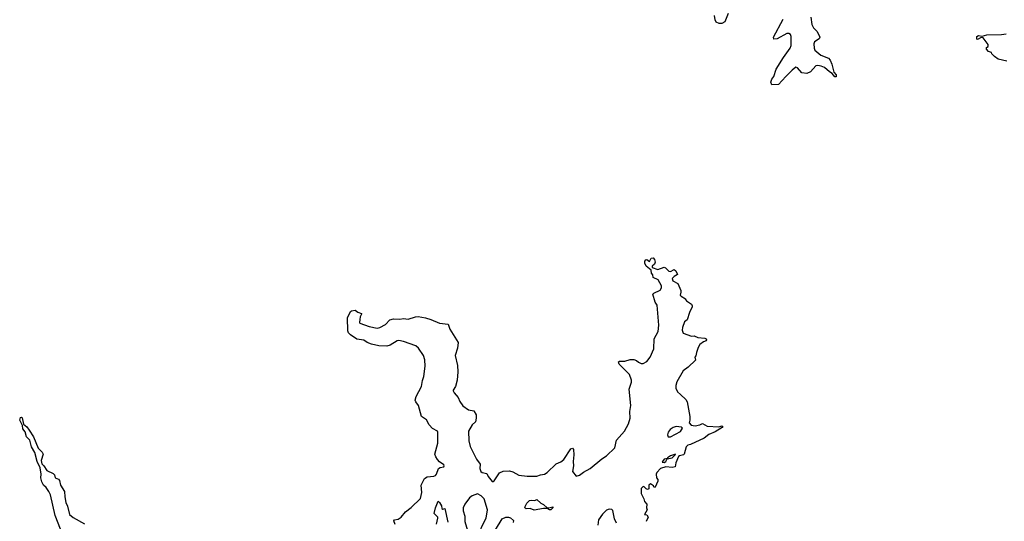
# Model space of a CAD drawing. Extents: x 2206940 to 2356632, y 511582 to 673215.
# Tile 160 of 228: x 2266377 to 2277146, y 611059 to 616548. Entities that reach past the tile are written whole.
import ezdxf

# ---------------------------------------------------------------- set-up
doc = ezdxf.new("R2010")
doc.units = 0

msp = doc.modelspace()

# ---------------------------------------------------------------- linework, layer by layer
at = {"layer": '0CON10XD'}
for points in [[(2274126, 616614), (2274088, 616525), (2274055, 616506), (2274026, 616506), (2273995, 616521), (2273982, 616545), (2273978, 616595)], [(2275029, 616575), (2275041, 616495), (2275060, 616460), (2275098, 616418), (2275130, 616355), (2275121, 616339), (2275070, 616305), (2275064, 616285), (2275066, 616235), (2275075, 616213), (2275139, 616159), (2275225, 616126), (2275243, 616105), (2275261, 616061), (2275281, 615975), (2275308, 615945), (2275309, 615921), (2275293, 615923), (2275265, 615958), (2275236, 615976), (2275180, 616025), (2275145, 616041), (2275105, 616048), (2275085, 616043), (2275025, 615979), (2274985, 615959), (2274932, 615965), (2274885, 616022), (2274867, 616027), (2274825, 615996), (2274755, 615928), (2274675, 615838), (2274604, 615834), (2274593, 615865), (2274604, 615896), (2274624, 615926), (2274652, 616005), (2274733, 616135), (2274804, 616235), (2274814, 616265), (2274816, 616365), (2274806, 616385), (2274791, 616395), (2274769, 616395), (2274663, 616337)], [(2274663, 616337), (2274625, 616333), (2274622, 616355), (2274728, 616555)], [(2277173, 616093), (2277080, 616115), (2277040, 616145), (2277010, 616175), (2277005, 616190), (2276975, 616200), (2276950, 616225), (2276950, 616245), (2276970, 616255), (2276970, 616275), (2276915, 616348), (2276895, 616353), (2276855, 616331), (2276845, 616333), (2276846, 616364), (2276865, 616374), (2276905, 616368), (2276957, 616383), (2277115, 616384), (2277165, 616394)], [(2273145, 612802), (2273175, 612787), (2273195, 612787), (2273235, 612808), (2273274, 612855), (2273314, 612945), (2273316, 613055), (2273359, 613135), (2273368, 613205), (2273348, 613425), (2273327, 613455), (2273302, 613545), (2273314, 613556), (2273381, 613589), (2273397, 613615), (2273396, 613635), (2273362, 613702), (2273304, 613725), (2273303, 613755), (2273288, 613775), (2273285, 613807), (2273230, 613850), (2273214, 613885), (2273216, 613904), (2273225, 613920), (2273235, 613923), (2273265, 613900), (2273285, 613940), (2273305, 613942), (2273322, 613925), (2273327, 613893), (2273319, 613871), (2273295, 613852), (2273296, 613835), (2273355, 613816), (2273425, 613840), (2273442, 613832), (2273476, 613796), (2273495, 613794), (2273535, 613814), (2273555, 613800), (2273572, 613758), (2273535, 613738), (2273514, 613716), (2273519, 613689), (2273575, 613660), (2273608, 613585), (2273610, 613565), (2273602, 613535), (2273611, 613521), (2273660, 613495), (2273660, 613485), (2273671, 613471), (2273724, 613434), (2273733, 613415), (2273733, 613405), (2273702, 613345), (2273678, 613265), (2273649, 613241), (2273625, 613180), (2273622, 613152), (2273635, 613118), (2273724, 613084), (2273755, 613087), (2273795, 613070), (2273872, 613062), (2273886, 613056), (2273890, 613045), (2273885, 613032), (2273855, 613022), (2273815, 612992), (2273798, 612962), (2273778, 612905), (2273772, 612868), (2273762, 612855), (2273767, 612823), (2273690, 612745), (2273632, 612705), (2273563, 612585), (2273553, 612545), (2273554, 612514), (2273572, 612475), (2273605, 612448), (2273663, 612393), (2273678, 612365), (2273708, 612205), (2273708, 612165), (2273700, 612135), (2273722, 612112), (2273765, 612102), (2273817, 612113), (2273845, 612130), (2273895, 612100), (2274025, 612093), (2274055, 612103), (2274067, 612095), (2274060, 612085), (2273982, 612038), (2273915, 612009), (2273862, 611968), (2273715, 611898), (2273685, 611892), (2273668, 611875), (2273644, 611795), (2273636, 611785), (2273594, 611776), (2273582, 611768), (2273553, 611697), (2273548, 611655), (2273515, 611648), (2273445, 611656), (2273387, 611635), (2273347, 611593), (2273338, 611575), (2273343, 611533), (2273358, 611515), (2273357, 611497), (2273328, 611432), (2273315, 611430), (2273308, 611448), (2273275, 611468), (2273260, 611455), (2273257, 611415), (2273245, 611408), (2273228, 611415), (2273207, 611437), (2273195, 611438), (2273173, 611417), (2273174, 611364), (2273202, 611305), (2273210, 611275), (2273238, 611245), (2273232, 611205), (2273240, 611185), (2273210, 611135), (2273235, 611130), (2273250, 611105), (2273230, 611055)], [(2270484, 611025), (2270470, 611065), (2270475, 611076), (2270515, 611081), (2270548, 611105), (2270595, 611162), (2270659, 611211), (2270760, 611310), (2270775, 611375), (2270769, 611455), (2270805, 611526), (2270835, 611546), (2270905, 611552), (2270925, 611559), (2270936, 611574), (2270959, 611635), (2270975, 611646), (2271017, 611655), (2271020, 611665), (2271015, 611676), (2270970, 611710), (2270947, 611737), (2270927, 611765), (2270919, 611795), (2270951, 611915), (2270952, 612035), (2270945, 612046), (2270893, 612073), (2270855, 612115), (2270825, 612171), (2270771, 612205), (2270739, 612325), (2270711, 612365), (2270704, 612385), (2270715, 612423), (2270773, 612535), (2270782, 612598), (2270799, 612645), (2270812, 612755), (2270809, 612825), (2270794, 612875), (2270738, 612955), (2270709, 612979), (2270575, 613026), (2270525, 613036), (2270505, 613034), (2270430, 612985), (2270394, 612976), (2270305, 612980), (2270225, 612996), (2270178, 613015), (2270142, 613042), (2270065, 613051), (2269995, 613099), (2269975, 613122), (2269967, 613143), (2269961, 613285), (2269995, 613354), (2270005, 613362), (2270045, 613370), (2270076, 613346), (2270114, 613334), (2270117, 613325), (2270101, 613295), (2270096, 613266), (2270092, 613235), (2270097, 613227), (2270199, 613189), (2270285, 613171), (2270315, 613178), (2270378, 613212), (2270427, 613263), (2270464, 613276), (2270535, 613270), (2270575, 613279), (2270625, 613272), (2270705, 613298), (2270735, 613301), (2270815, 613286), (2270874, 613266), (2270967, 613227), (2271065, 613215), (2271082, 613162), (2271172, 613015), (2271164, 612955), (2271141, 612875), (2271164, 612765), (2271168, 612695), (2271163, 612605), (2271143, 612535), (2271119, 612495), (2271119, 612485), (2271129, 612465), (2271172, 612415), (2271191, 612371), (2271223, 612323), (2271285, 612279), (2271345, 612269), (2271369, 612225), (2271371, 612189), (2271362, 612148), (2271326, 612115), (2271286, 612045), (2271288, 611938), (2271304, 611876), (2271375, 611739), (2271413, 611685), (2271411, 611635), (2271422, 611605), (2271435, 611594), (2271485, 611582), (2271500, 611550), (2271545, 611496), (2271555, 611494), (2271565, 611503), (2271625, 611590), (2271665, 611606), (2271735, 611610), (2271770, 611600), (2271835, 611564), (2271926, 611554), (2272035, 611554), (2272075, 611569), (2272118, 611575), (2272145, 611593), (2272243, 611687), (2272295, 611709), (2272329, 611735), (2272405, 611853), (2272425, 611860), (2272433, 611843), (2272439, 611785), (2272430, 611715), (2272433, 611665), (2272424, 611605), (2272464, 611554), (2272501, 611565), (2272543, 611597), (2272615, 611638), (2272745, 611742), (2272795, 611775), (2272887, 611863), (2272903, 611945), (2272991, 612045), (2273037, 612125), (2273054, 612186), (2273051, 612259), (2273060, 612325), (2273043, 612505), (2273068, 612582), (2273069, 612605), (2273047, 612665), (2272935, 612778), (2272928, 612805), (2272937, 612813), (2272995, 612812), (2273055, 612828), (2273095, 612828), (2273125, 612818), (2273145, 612802)], [(2266824, 610974), (2266764, 611124), (2266713, 611347), (2266696, 611386), (2266665, 611430), (2266636, 611456), (2266619, 611489), (2266607, 611535), (2266610, 611575), (2266599, 611645), (2266566, 611715), (2266542, 611812), (2266506, 611875), (2266486, 611945), (2266452, 611985), (2266437, 612037), (2266412, 612072), (2266407, 612107), (2266377, 612165), (2266385, 612196), (2266395, 612200), (2266405, 612192), (2266420, 612120), (2266455, 612094), (2266479, 612055), (2266528, 611985), (2266579, 611859), (2266624, 611815), (2266634, 611795), (2266612, 611725), (2266619, 611689), (2266641, 611665), (2266672, 611615), (2266743, 611583), (2266756, 611566), (2266763, 611533), (2266800, 611520), (2266813, 611505), (2266824, 611455), (2266866, 611385), (2266871, 611325), (2266883, 611263), (2266899, 611225), (2266922, 611132), (2266960, 611100), (2267085, 611030)], [(2273495, 611983), (2273605, 612042), (2273628, 612078), (2273615, 612090), (2273557, 612097), (2273524, 612086), (2273492, 612065), (2273470, 612035), (2273463, 612005), (2273470, 611985), (2273495, 611983)], [(2273425, 611701), (2273445, 611715), (2273459, 611741), (2273513, 611755), (2273548, 611785), (2273550, 611795), (2273494, 611775), (2273464, 611755), (2273463, 611747), (2273425, 611738), (2273406, 611715), (2273404, 611705), (2273425, 611701)], [(2271355, 610916), (2271375, 610921), (2271420, 610960), (2271429, 610995), (2271479, 611095), (2271494, 611185), (2271457, 611305), (2271425, 611339), (2271385, 611359), (2271325, 611336), (2271295, 611314), (2271246, 611245), (2271229, 611205), (2271229, 611175), (2271246, 611116), (2271246, 611055), (2271275, 610958), (2271285, 610944), (2271318, 610925), (2271355, 610916)], [(2272005, 611179), (2271959, 611199), (2271915, 611197), (2271905, 611202), (2271901, 611215), (2271925, 611259), (2271953, 611285), (2271975, 611291), (2272012, 611288), (2272035, 611298), (2272077, 611257), (2272105, 611242), (2272145, 611208), (2272165, 611207), (2272208, 611218), (2272210, 611205), (2272185, 611184), (2272170, 611185), (2272145, 611200), (2272105, 611200), (2272005, 611179)], [(2270934, 611026), (2270952, 611095), (2270950, 611105), (2270912, 611145), (2270924, 611206), (2270955, 611280), (2270970, 611265), (2270989, 611229), (2270995, 611200), (2271005, 611190), (2271028, 611198), (2271059, 611049)], [(2272905, 611038), (2272881, 611085), (2272866, 611176), (2272855, 611187), (2272825, 611192), (2272795, 611179), (2272752, 611138), (2272708, 611075), (2272699, 611015)], [(2271582, 610965), (2271655, 611087), (2271695, 611103), (2271723, 611103), (2271745, 611096), (2271777, 611067), (2271776, 611045)]]:
    msp.add_lwpolyline(points, dxfattribs=at)

doc.saveas('drawing.dxf')
